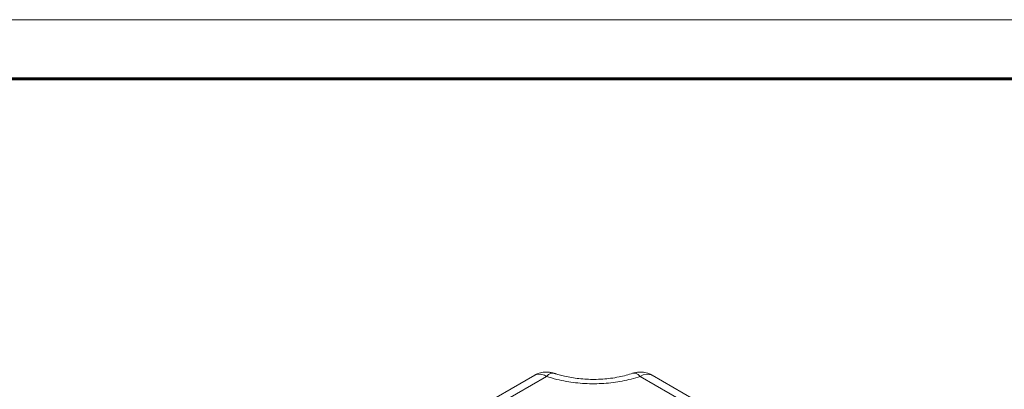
# Model space of a CAD drawing. Header units: millimetres. Extents: x 0 to 420, y 0 to 297.
# Tile 20 of 20: x 295 to 378, y 266 to 297. Entities that reach past the tile are written whole.
import ezdxf

# ---------------------------------------------------------------- set-up
doc = ezdxf.new("R2010")
doc.units = ezdxf.units.MM
doc.linetypes.add('K5LT_BASIC', pattern=[0])
doc.linetypes.add('K5LT_THIN', pattern=[0])
doc.layers.add('Системный слой (1)', color=251, linetype='Continuous', true_color=0x6c6c6c)

# ---------------------------------------------------------------- blocks, each defined once
blk = doc.blocks.new('U71')
at = {"layer": 'Системный слой (1)', "color": 7, "linetype": 'K5LT_THIN', "lineweight": 18, "true_color": 0xffffff}
for p, q in [((347.218, 266.796), (347.473, 266.917)), ((347.473, 266.917), (347.824, 266.989)), ((347.824, 266.989), (348.134, 266.936)), ((348.134, 266.936), (348.218, 266.895)), ((348.218, 266.895), (348.218, 266.895))]:
    blk.add_line(p, q, dxfattribs=at)
blk = doc.blocks.new('U106')
at = {"layer": 'Системный слой (1)', "color": 7, "linetype": 'K5LT_THIN', "lineweight": 18, "true_color": 0xffffff}
for p, q in [((338.285, 266.895), (338.432, 266.958)), ((338.285, 266.895), (338.285, 266.895)), ((338.432, 266.958), (338.753, 266.983)), ((338.753, 266.983), (339.11, 266.885)), ((339.11, 266.885), (339.285, 266.796))]:
    blk.add_line(p, q, dxfattribs=at)
blk = doc.blocks.new('U209')
at = {"color": 7, "linetype": 'K5LT_THIN', "lineweight": 18, "true_color": 0xffffff}
blk.add_line((0, 297), (420, 297), dxfattribs=at)
at = {"color": 143, "linetype": 'K5LT_BASIC', "lineweight": 60, "true_color": 0x33acca}
blk.add_line((20, 292), (415, 292), dxfattribs=at)

msp = doc.modelspace()

# ---------------------------------------------------------------- linework, layer by layer
at = {"layer": 'Системный слой (1)', "color": 7, "linetype": 'K5LT_THIN', "lineweight": 18, "true_color": 0xffffff}
for p, q in [((338.2855, 266.8953), (316.4384, 254.2819)), ((339.2854, 266.7962), (317.4385, 254.1829)), ((369.0647, 254.1829), (347.2179, 266.7962)), ((370.0648, 254.2819), (348.2178, 266.8953))]:
    msp.add_line(p, q, dxfattribs=at)
for centre, major_axis, start_param, end_param in [((339.2854, 265.1632), (0.6423, 1.8941), 6.2813404, 6.9700335), ((347.2179, 265.1632), (-0.6423, 1.8941), 5.5963371, 6.2850303)]:
    msp.add_ellipse(centre, major_axis=major_axis, ratio=0.4135115, start_param=start_param, end_param=end_param, dxfattribs=at)
for points, knots in [([(338.2854, 266.8953), (338.2998, 266.9036), (338.3142, 266.9117), (338.3433, 266.9275), (338.3579, 266.9353), (338.3874, 266.9504), (338.4022, 266.9578), (338.4443, 266.978), (338.4717, 266.9905), (338.5513, 267.0245), (338.6038, 267.0444), (338.7343, 267.0875), (338.8118, 267.108), (338.9664, 267.1391), (339.0445, 267.1502), (339.1927, 267.1624), (339.2642, 267.1645), (339.4032, 267.1608), (339.4688, 267.1559), (339.5772, 267.1423), (339.6214, 267.1353), (339.72, 267.1162), (339.7716, 267.104), (339.8583, 267.0798), (339.8938, 267.0688), (339.9276, 267.0573)], [0.3036716, 0.3036716, 0.3036716, 0.3036716, 0.7624541, 0.7624541, 1.2212366, 1.2212366, 1.6800191, 1.6800191, 2.5151731, 2.5151731, 4.0756563, 4.0756563, 6.3093533, 6.3093533, 8.4456145, 8.4456145, 10.4499547, 10.4499547, 12.2591914, 12.2591914, 13.5007704, 13.5007704, 14.9917568, 14.9917568, 16, 16, 16, 16]), ([(339.2854, 266.7962), (339.5628, 266.7021), (340.1129, 266.541), (340.9383, 266.3663), (341.7403, 266.2505), (342.5316, 266.1846), (343.3359, 266.1658), (344.1366, 266.1945), (344.9242, 266.2698), (345.6984, 266.3915), (346.4684, 266.563), (346.9681, 266.7115), (347.2179, 266.7962)], [0, 0, 0, 0, 1.508659, 2.8863732, 4.1153752, 5.3797473, 6.6302457, 7.8846889, 9.1360634, 10.3684693, 11.6423722, 13, 13, 13, 13]), ([(339.9276, 267.0573), (339.9281, 267.0571), (339.9286, 267.057), (339.9296, 267.0566), (339.9302, 267.0564), (339.932, 267.0558), (339.9332, 267.0554), (339.9367, 267.0542), (339.939, 267.0535), (339.9458, 267.0511), (339.9504, 267.0496), (339.964, 267.045), (339.9731, 267.042), (340.0003, 267.033), (340.0184, 267.0271), (340.0724, 267.0096), (340.1086, 266.9981), (340.2171, 266.9646), (340.2901, 266.943), (340.5103, 266.8811), (340.6601, 266.843), (341.0059, 266.7639), (341.2038, 266.7248), (341.6108, 266.6568), (341.8203, 266.6282), (342.253, 266.5816), (342.4766, 266.5643), (342.9006, 266.5441), (343.1008, 266.5397), (343.5502, 266.5416), (343.7992, 266.5508), (344.2678, 266.5832), (344.4876, 266.605), (344.9492, 266.6646), (345.19, 266.7041), (345.6298, 266.7922), (345.8302, 266.8389), (346.2144, 266.9415), (346.3981, 266.9971), (346.5756, 267.0573)], [0, 0, 0, 0, 0.0047619, 0.0047619, 0.0110711, 0.0110711, 0.0231738, 0.0231738, 0.0468634, 0.0468634, 0.0937268, 0.0937268, 0.1869379, 0.1869379, 0.371296, 0.371296, 0.7358839, 0.7358839, 1.4568036, 1.4568036, 2.8821303, 2.8821303, 4.6823584, 4.6823584, 6.5214596, 6.5214596, 8.4395178, 8.4395178, 10.1403337, 10.1403337, 12.2580538, 12.2580538, 14.1575963, 14.1575963, 16.3026058, 16.3026058, 18.1743927, 18.1743927, 20, 20, 20, 20]), ([(348.2177, 266.8954), (348.2034, 266.9036), (348.189, 266.9117), (348.16, 266.9275), (348.1454, 266.9352), (348.116, 266.9503), (348.1012, 266.9577), (348.0592, 266.9779), (348.0319, 266.9903), (347.9525, 267.0243), (347.9003, 267.0441), (347.7699, 267.0872), (347.6923, 267.1078), (347.5378, 267.139), (347.4597, 267.15), (347.3114, 267.1623), (347.2399, 267.1644), (347.1008, 267.1609), (347.0352, 267.1559), (346.9265, 267.1424), (346.8821, 267.1354), (346.7833, 267.1162), (346.7316, 267.104), (346.645, 267.0798), (346.6094, 267.0688), (346.5756, 267.0573)], [0.3048709, 0.3048709, 0.3048709, 0.3048709, 0.7624541, 0.7624541, 1.2200372, 1.2200372, 1.6776204, 1.6776204, 2.5103757, 2.5103757, 4.0660615, 4.0660615, 6.3004044, 6.3004044, 8.4373551, 8.4373551, 10.4421323, 10.4421323, 12.2523901, 12.2523901, 13.5007704, 13.5007704, 14.9917568, 14.9917568, 16, 16, 16, 16])]:
    msp.add_open_spline(points, degree=3, knots=knots, dxfattribs=at)

# ---------------------------------------------------------------- block references
msp.add_blockref('U209', (0, 0))
at = {"layer": 'Системный слой (1)'}
for name in ['U106', 'U71']:
    msp.add_blockref(name, (0, 0), dxfattribs=at)

doc.saveas('drawing.dxf')
